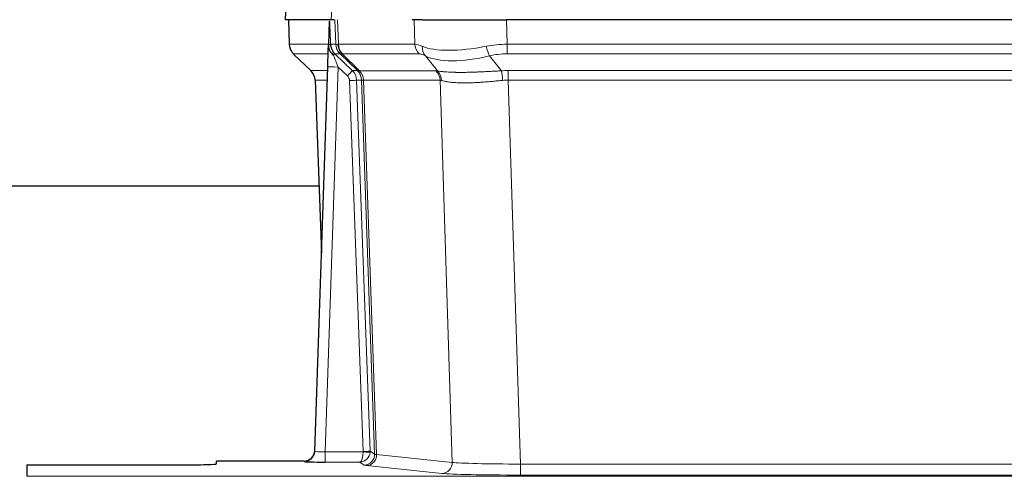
# Model space of a CAD drawing. Header units: inches. Extents: x 0 to 20790, y -12 to 14700.
# Tile 196 of 256: x 5850 to 6130, y 11557 to 11687. Entities that reach past the tile are written whole.
import ezdxf

# ---------------------------------------------------------------- set-up
doc = ezdxf.new("R2010")
doc.units = ezdxf.units.IN
doc.layers.add('1', color=7, linetype='Continuous', true_color=0xffffff)

msp = doc.modelspace()

# ---------------------------------------------------------------- linework, layer by layer
at = {"layer": '1', "color": 2, "linetype": 'Continuous', "lineweight": 25}
for p, q in [((5926.253, 11694.308), (5925.873, 11687.148)), ((5939.007, 11687.148), (5925.889, 11687.148)), ((5926.813, 11687.148), (5927.062, 11680.138)), ((5938.427, 11686.718), (5938.2, 11679.988)), ((5939.792, 11687.148), (5939.007, 11687.148)), ((5964.941, 11687.148), (5962.046, 11687.148)), ((5964.941, 11687.148), (5988.8, 11687.148)), ((6204.023, 11687.148), (5988.8, 11687.148)), ((5938.2, 11679.988), (5938.198, 11679.938)), ((5928.475, 11677.133), (5933.263, 11672.575)), ((5934.302, 11564.293), (5937.99, 11673.67)), ((5934.423, 11669.919), (5936.202, 11620.645)), ((5935.478, 11639.769), (5767.309, 11639.769)), ((5934.294, 11564.159), (5934.302, 11564.293)), ((5931.314, 11561.528), (5906.411, 11561.528)), ((5906.411, 11560.71), (5906.411, 11561.528)), ((5852.411, 11560.448), (5896.411, 11560.448)), ((5852.411, 11560.448), (5852.411, 11557.174))]:
    msp.add_line(p, q, dxfattribs=at)
at = {"layer": '1', "color": 110, "linetype": 'Continuous', "lineweight": 13}
for p, q in [((5926.27, 11694.305), (5925.889, 11687.148)), ((5939.007, 11687.148), (5939.381, 11694.305)), ((5926.83, 11687.148), (5927.078, 11680.154)), ((5940.276, 11680.154), (5940.033, 11687.148)), ((5940.818, 11687.148), (5941.061, 11680.154)), ((5962.808, 11680.154), (5962.618, 11687.148)), ((5988.8, 11687.148), (5988.99, 11680.154)), ((5927.078, 11680.154), (5938.206, 11680.154)), ((5938.815, 11680.154), (5940.276, 11680.154)), ((5941.061, 11680.154), (5962.808, 11680.154)), ((5988.99, 11677.417), (5988.99, 11680.154)), ((5988.99, 11680.154), (6203.832, 11680.154)), ((5938.116, 11677.417), (5928.296, 11677.417)), ((5928.391, 11677.225), (5933.204, 11672.644)), ((5941.494, 11677.417), (5940.059, 11677.417)), ((5940.059, 11677.417), (5944.987, 11672.667)), ((5946.424, 11672.661), (5941.532, 11677.405)), ((5942.078, 11677.405), (5947.024, 11672.608)), ((5963.991, 11677.417), (5942.244, 11677.417)), ((5969.261, 11672.54), (5965.768, 11676.858)), ((5983.966, 11676.858), (5987.42, 11672.59)), ((6203.832, 11677.417), (5988.99, 11677.417)), ((5933.217, 11672.667), (5937.957, 11672.667)), ((5940.989, 11673.674), (5937.295, 11564.132)), ((5943.598, 11671.158), (5940.989, 11673.674)), ((5944.987, 11672.667), (5946.399, 11672.667)), ((5947.024, 11672.608), (5968.758, 11672.608)), ((5989.332, 11669.928), (5989.332, 11672.666)), ((5989.332, 11672.666), (6203.49, 11672.666)), ((5937.864, 11669.932), (5934.435, 11669.932)), ((5934.435, 11669.932), (5936.208, 11620.819)), ((5948.101, 11564.228), (5944.21, 11669.791)), ((5946.207, 11669.932), (5950.098, 11564.369)), ((5947.617, 11669.932), (5946.207, 11669.932)), ((5951.327, 11563.472), (5947.617, 11669.932)), ((5948.2, 11669.888), (5951.912, 11563.358)), ((5969.94, 11669.888), (5948.206, 11669.888)), ((5973.398, 11561.111), (5969.94, 11669.888)), ((5989.332, 11669.928), (5992.806, 11560.643)), ((6203.49, 11669.928), (5989.332, 11669.928)), ((5937.295, 11564.132), (5948.1, 11564.132)), ((5937.295, 11564.132), (5937.295, 11561.238)), ((5950.098, 11564.369), (5951.327, 11563.472)), ((5951.912, 11563.358), (5973.398, 11561.111)), ((5931.304, 11561.396), (5931.314, 11561.528)), ((5937.295, 11561.238), (5947.137, 11561.238)), ((5948.331, 11560.366), (5947.137, 11561.238)), ((5992.806, 11560.643), (6200.016, 11560.643)), ((5992.806, 11560.643), (5992.806, 11557.539)), ((5970.489, 11557.995), (5949.004, 11560.242)), ((5852.411, 11557.174), (6340.411, 11557.174)), ((6200.016, 11557.539), (5992.806, 11557.539))]:
    msp.add_line(p, q, dxfattribs=at)
for centre, major_axis, ratio, start_param, end_param in [((5931.073, 11680.294), (0, 4), 0.9993908, 1.6057029, 2.3736478), ((5936.817, 11680.085), (-1.999, -0.077), 0.1036431, 2.3309857, 3.1065184), ((5944.271, 11680.294), (0, 4), 0.9993908, 1.6057029, 2.3736478), ((5968.071, 11657.294), (-27.808, 22.856), 0.0163198, 6.2307102, 6.2626906), ((5944.309, 11680.282), (1.703, 3.619), 0.9971774, 2.0444506, 2.8128075), ((5966.92, 11690.384), (26.658, 10.191), 0.0473724, 3.1922144, 3.3375655), ((5968.071, 11657.294), (-27.661, 22.629), 0.1172119, 6.1415195, 6.1734996), ((5944.774, 11680.282), (-0.603, 3.954), 0.9772749, 1.4578558, 2.2262127), ((5944.94, 11680.294), (0, 4), 0.9702957, 1.6057029, 2.3736478), ((5966.687, 11680.294), (0, 4), 0.9702957, 1.6057029, 2.3736478), ((5989.64, 11657.294), (-27.492, 22.639), 0.1155218, 5.9182109, 6.1390417), ((5968.464, 11679.735), (1.736, 3.604), 0.8689501, 2.008197, 2.795133), ((5988.737, 11690.384), (26.677, 8.186), 0.3267204, 3.5164364, 4.4002733), ((5989.64, 11657.294), (-26.983, 1.545), 0.8452785, 4.7847941, 5.0056249), ((5983.966, 11679.735), (-0.881, 3.902), 0.2224052, 1.5615969, 2.3485329), ((5952.111, 11654.417), (-23.826, 22.996), 0.016839, 6.265741, 6.3949638), ((5938.084, 11676.633), (-1.583, -1.222), 0.0276319, 2.3426468, 3.1139303), ((5938.671, 11675.978), (-1.388, -1.44), 0.0242285, 2.3413968, 3.1173399), ((5940.989, 11673.744), (-1.856, 4.567), 0.0053314, 0.7881854, 1.5839148), ((5942.836, 11680.294), (-3.533, 1.889), 0.9978056, 1.14831, 1.2948103), ((5965.294, 11654.417), (-23.81, 22.996), 0.0168486, 6.2337621, 6.2657424), ((5966.92, 11690.384), (25.449, 12.923), 0.0600246, 3.1865743, 3.3319254), ((5965.375, 11654.417), (-23.636, 22.829), 0.1185166, 6.1610865, 6.1930667), ((5986.944, 11654.417), (-23.46, 22.829), 0.1194803, 5.9401815, 6.1610123), ((5988.737, 11690.384), (25.873, 10.634), 0.4068526, 3.4799804, 4.3638173), ((5989.64, 11654.417), (-16.721, 16.271), 0.9721633, 5.4982631, 5.7190939), ((5958.085, 11648.649), (-24.879, 24.014), 0.016827, 6.2657537, 6.3097783), ((5930.44, 11669.79), (0, -4), 0.9993908, 1.606401, 2.3736478), ((5940.989, 11673.569), (2.998, -0.101), 0.0348797, 1.5719726, 3.1427689), ((5943.598, 11671.228), (-1.388, -1.44), 0.0242285, 1.5456675, 3.1173399), ((5942.21, 11669.79), (-2.83, 2.828), 0.9993905, 3.9625957, 4.7298424), ((5943.622, 11669.79), (0, -4), 0.9993908, 1.606401, 2.3736478), ((5971.236, 11648.649), (-24.848, 24.014), 0.0168509, 6.2432978, 6.2657509), ((5943.647, 11669.783), (-1.442, -3.731), 0.998056, 1.9750302, 2.7420583), ((5944.322, 11669.731), (-0.019, -4), 0.9702844, 1.6145674, 2.378208), ((5944.327, 11669.731), (0, -4), 0.9702957, 1.6100662, 2.3736478), ((5966.062, 11669.731), (0, -4), 0.9702957, 1.6100662, 2.3736478), ((5992.823, 11648.499), (-24.592, 23.931), 0.1189226, 6.0865623, 6.1615802), ((5966.565, 11669.663), (-0.926, -3.891), 0.9457602, 1.8333412, 2.5978993), ((5990.122, 11648.666), (-17.528, 16.98), 0.9676454, 5.4983429, 5.5781904), ((5987.42, 11669.712), (0.32, -3.987), 0.0824896, 1.6016287, 2.3703401), ((5942.21, 11669.72), (-1.703, 1.052), 0.998638, 3.7311374, 4.4983842), ((5944.21, 11669.861), (-1.999, -0.074), 0.0348758, 1.5695108, 3.106687), ((5968.459, 11645.772), (-20.849, 24.157), 0.0182437, 6.2485252, 6.2709785), ((5990.127, 11645.622), (-20.559, 24.143), 0.1188179, 6.1116391, 6.1866571), ((5990.122, 11645.789), (-2.819, 24.028), 0.8253154, 6.1813941, 6.2612416), ((5931.304, 11564.394), (-2.991, 0.235), 0.9996552, 1.6492063, 3.1415821), ((5937.307, 11564.394), (3.005, 0.103), 0.0869619, 3.134501, 4.7052973), ((5947.137, 11564.237), (0.028, 3), 0.3214645, 3.1707908, 4.6805006), ((5947.137, 11564.237), (0.98, 2.84), 0.9849493, 3.4786225, 4.9883323), ((5947.101, 11564.194), (-0.605, 0.799), 0.9977272, 4.0038196, 4.0995852), ((5948.1, 11564.202), (1.997, -0.118), 0.0348391, 4.7144422, 6.2458161), ((5948.101, 11564.298), (1.999, 0.074), 0.0348758, 4.7111034, 6.2482796), ((5948.331, 11563.365), (-1.769, -2.423), 0.9990158, 0.6312732, 2.2367485), ((5949.004, 11563.241), (-0.312, -2.984), 0.969741, 0.1074293, 1.71115), ((5947.101, 11564.263), (-0.383, 2.976), 0.9995817, 4.5240199, 4.6197854), ((5971.33, 11563.387), (-20.016, 0.105), 0.0266879, 0.0359631, 0.2452873), ((5970.489, 11560.994), (-0.312, -2.984), 0.969741, 0.1074293, 1.71115), ((5992.813, 11561.14), (-20.013, 0.095), 0.0248544, 0.2452138, 1.5705958), ((5971.33, 11560.388), (-23.014, 0), 0.0261612, 0.0358052, 0.2451294), ((5992.813, 11558.141), (23.012, 0), 0.0261647, 3.3867297, 4.7121117)]:
    msp.add_ellipse(centre, major_axis=major_axis, ratio=ratio, start_param=start_param, end_param=end_param, dxfattribs=at)
at = {"layer": '1', "color": 2, "linetype": 'Continuous', "lineweight": 25}
for centre, major_axis, ratio, start_param, end_param in [((5937.99, 11673.845), (0.227, 6.726), 0.0008736, 4.686473, 5.8457525), ((5930.427, 11669.766), (3.886, 0.947), 0.998973, 6.0801535, 6.8477658), ((5955.308, 11645.772), (-20.882, 24.158), 0.0154016, 6.2674704, 6.311495), ((5931.314, 11564.531), (0.15, 3), 0.998739, 3.1914798, 4.7286497), ((5896.411, 11560.71), (-10, 0), 0.0261859, 1.5707963, 3.1415927), ((5937.307, 11561.396), (6.003, 0), 0.0262109, 3.1395311, 4.7103274)]:
    msp.add_ellipse(centre, major_axis=major_axis, ratio=ratio, start_param=start_param, end_param=end_param, dxfattribs=at)
msp.add_open_spline([(5938.427, 11686.718), (5938.464, 11686.721), (5938.522, 11686.729), (5938.547, 11686.736), (5938.551, 11686.74)], degree=3, dxfattribs=at)
at = {"layer": '1', "color": 110, "linetype": 'Continuous', "lineweight": 13}
for points, knots in [([(5938.551, 11686.74), (5938.557, 11686.605), (5938.562, 11686.469), (5938.574, 11686.198), (5938.58, 11686.062), (5938.597, 11685.653), (5938.608, 11685.38), (5938.63, 11684.833), (5938.641, 11684.559), (5938.663, 11684.011), (5938.674, 11683.736), (5938.696, 11683.187), (5938.707, 11682.911), (5938.729, 11682.361), (5938.74, 11682.085), (5938.772, 11681.258), (5938.793, 11680.706), (5938.815, 11680.154)], [0, 0, 0, 0, 0.0625, 0.0625, 0.125, 0.125, 0.25, 0.25, 0.375, 0.375, 0.5, 0.5, 0.625, 0.625, 0.75, 0.75, 1, 1, 1, 1]), ([(5969.261, 11672.54), (5969.407, 11672.52), (5969.571, 11672.498), (5969.935, 11672.451), (5970.136, 11672.427), (5970.41, 11672.397), (5970.466, 11672.391), (5970.581, 11672.379), (5970.639, 11672.373), (5970.817, 11672.356), (5970.939, 11672.344), (5971.319, 11672.31), (5971.588, 11672.288), (5972.159, 11672.249), (5972.46, 11672.231), (5973.094, 11672.2), (5973.428, 11672.186), (5973.952, 11672.17), (5974.131, 11672.165), (5974.406, 11672.159), (5974.499, 11672.158), (5974.639, 11672.155), (5974.686, 11672.154), (5974.781, 11672.153), (5975.208, 11672.147), (5975.649, 11672.145), (5976.456, 11672.146), (5977.285, 11672.155), (5978.157, 11672.174), (5979.052, 11672.2), (5979.51, 11672.215), (5980.096, 11672.237), (5980.214, 11672.242), (5980.452, 11672.251), (5980.571, 11672.256), (5980.931, 11672.271), (5981.171, 11672.282), (5981.896, 11672.315), (5982.384, 11672.338), (5983.368, 11672.388), (5983.864, 11672.413), (5984.865, 11672.465), (5985.37, 11672.491), (5986.388, 11672.542), (5986.902, 11672.567), (5987.42, 11672.59)], [0, 0, 0, 0, 0.0625, 0.0625, 0.125, 0.125, 0.140625, 0.140625, 0.15625, 0.15625, 0.1875, 0.1875, 0.25, 0.25, 0.3125, 0.3125, 0.375, 0.375, 0.40625, 0.40625, 0.421875, 0.421875, 0.4296875, 0.4296875, 0.4375, 0.5, 0.5, 0.5625, 0.625, 0.625, 0.6875, 0.6875, 0.703125, 0.703125, 0.71875, 0.71875, 0.75, 0.75, 0.8125, 0.8125, 0.875, 0.875, 0.9375, 0.9375, 1, 1, 1, 1]), ([(5948.2, 11669.888), (5948.049, 11669.887), (5947.926, 11669.89), (5947.739, 11669.903), (5947.674, 11669.913), (5947.637, 11669.928)], [0, 0, 0, 0, 0.5, 0.5, 1, 1, 1, 1]), ([(5987.739, 11669.862), (5987.25, 11669.817), (5986.766, 11669.772), (5985.806, 11669.683), (5985.331, 11669.639), (5984.389, 11669.554), (5983.922, 11669.513), (5982.996, 11669.435), (5982.538, 11669.398), (5981.856, 11669.348), (5981.63, 11669.332), (5981.293, 11669.31), (5981.181, 11669.302), (5980.957, 11669.288), (5980.847, 11669.281), (5980.295, 11669.248), (5979.864, 11669.226), (5979.02, 11669.19), (5978.196, 11669.162), (5977.41, 11669.151), (5976.643, 11669.15), (5976.27, 11669.154), (5975.861, 11669.163), (5975.815, 11669.164), (5975.725, 11669.167), (5975.68, 11669.168), (5975.546, 11669.172), (5975.28, 11669.181), (5975.022, 11669.192), (5974.517, 11669.217), (5974.195, 11669.239), (5973.578, 11669.288), (5973.284, 11669.317), (5972.724, 11669.38), (5972.457, 11669.415), (5972.079, 11669.471), (5971.957, 11669.491), (5971.779, 11669.52), (5971.72, 11669.531), (5971.605, 11669.551), (5971.548, 11669.561), (5971.271, 11669.613), (5971.065, 11669.656), (5970.687, 11669.742), (5970.515, 11669.785), (5970.359, 11669.827)], [0, 0, 0, 0, 0.0625, 0.0625, 0.125, 0.125, 0.1875, 0.1875, 0.25, 0.25, 0.28125, 0.28125, 0.296875, 0.296875, 0.3125, 0.3125, 0.375, 0.375, 0.4375, 0.5, 0.5, 0.5625, 0.5625, 0.5703125, 0.5703125, 0.578125, 0.578125, 0.59375, 0.625, 0.625, 0.6875, 0.6875, 0.75, 0.75, 0.8125, 0.8125, 0.84375, 0.84375, 0.859375, 0.859375, 0.875, 0.875, 0.9375, 0.9375, 1, 1, 1, 1])]:
    msp.add_open_spline(points, degree=3, knots=knots, dxfattribs=at)
at = {"layer": '1', "color": 2, "linetype": 'Continuous', "lineweight": 25}
for points, knots in [([(5927.075, 11680.102), (5927.072, 11680.07), (5927.05, 11679.742), (5927.198, 11679.179), (5927.439, 11678.536), (5927.681, 11678.109), (5927.854, 11677.855), (5927.953, 11677.72), (5927.994, 11677.668)], [0, 0, 0, 0, 0.0267984, 0.2769207, 0.4859555, 0.6569382, 0.8419831, 1, 1, 1, 1]), ([(5938.198, 11679.938), (5938.194, 11679.817), (5938.197, 11679.579), (5938.222, 11679.346), (5938.25, 11679.173), (5938.261, 11679.115), (5938.279, 11679.029), (5938.286, 11679.001), (5938.3, 11678.944), (5938.307, 11678.916), (5938.346, 11678.776), (5938.383, 11678.668), (5938.469, 11678.457), (5938.518, 11678.356), (5938.587, 11678.232), (5938.601, 11678.208), (5938.63, 11678.159), (5938.646, 11678.135), (5938.692, 11678.064), (5938.724, 11678.017), (5938.791, 11677.927), (5938.826, 11677.882), (5938.899, 11677.796), (5938.936, 11677.753), (5938.994, 11677.69), (5939.014, 11677.669), (5939.053, 11677.628), (5939.073, 11677.607), (5939.113, 11677.565), (5939.133, 11677.544), (5939.174, 11677.5), (5939.194, 11677.477), (5939.213, 11677.454)], [0, 0, 0, 0, 0.125, 0.25, 0.25, 0.3125, 0.3125, 0.34375, 0.34375, 0.375, 0.375, 0.5, 0.5, 0.625, 0.625, 0.65625, 0.65625, 0.6875, 0.6875, 0.75, 0.75, 0.8125, 0.8125, 0.875, 0.875, 0.90625, 0.90625, 0.9375, 0.9375, 0.96875, 0.96875, 1, 1, 1, 1]), ([(5938.815, 11680.154), (5938.817, 11680.1), (5938.82, 11680.047), (5938.829, 11679.94), (5938.834, 11679.887), (5938.854, 11679.731), (5938.871, 11679.629), (5938.912, 11679.428), (5938.937, 11679.33), (5938.993, 11679.135), (5939.025, 11679.039), (5939.078, 11678.896), (5939.097, 11678.849), (5939.136, 11678.754), (5939.157, 11678.707), (5939.221, 11678.567), (5939.268, 11678.475), (5939.368, 11678.294), (5939.422, 11678.204), (5939.538, 11678.027), (5939.601, 11677.94), (5939.668, 11677.853)], [0, 0, 0, 0, 0.0625, 0.0625, 0.125, 0.125, 0.25, 0.25, 0.375, 0.375, 0.5, 0.5, 0.5625, 0.5625, 0.625, 0.625, 0.75, 0.75, 0.875, 0.875, 1, 1, 1, 1]), ([(5939.213, 11677.454), (5939.283, 11677.367), (5939.356, 11677.282), (5939.469, 11677.158), (5939.507, 11677.117), (5939.584, 11677.036), (5939.623, 11676.996), (5939.663, 11676.957)], [0, 0, 0, 0, 0.5, 0.5, 0.75, 0.75, 1, 1, 1, 1])]:
    msp.add_open_spline(points, degree=3, knots=knots, dxfattribs=at)
at = {"layer": '1', "color": 110, "linetype": 'Continuous', "lineweight": 13}
msp.add_open_spline([(5946.424, 11672.661), (5946.459, 11672.649), (5946.593, 11672.628), (5946.855, 11672.614), (5947.018, 11672.608)], degree=3, dxfattribs=at)
for points, weights in [([(5947.018, 11672.608), (5947.021, 11672.608), (5947.024, 11672.608)], [0.500000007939, 0.499999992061, 0.500000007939]), ([(5948.206, 11669.888), (5948.203, 11669.888), (5948.2, 11669.888)], [0.500000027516, 0.499999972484, 0.500000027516])]:
    msp.add_rational_spline(points, weights, degree=2, dxfattribs=at)

doc.saveas('drawing.dxf')
